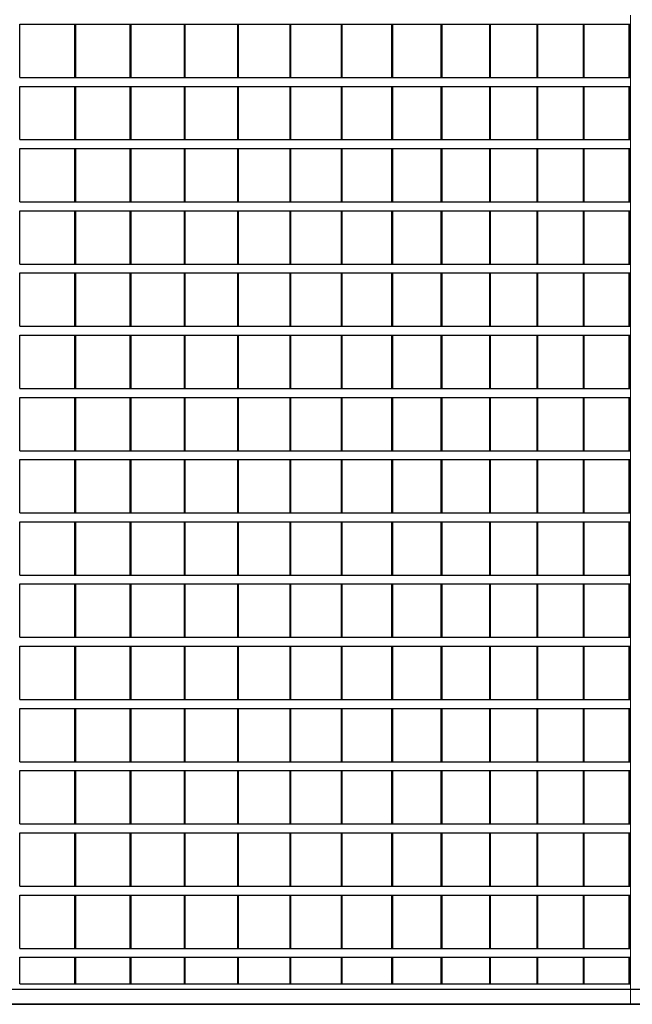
# Model space of a CAD drawing. Header units: millimetres. Extents: x 614675 to 1010864, y -150593 to -87691.
# Tile 9 of 194: x 682445 to 685892, y -137926 to -132386. Entities that reach past the tile are written whole.
import ezdxf

# ---------------------------------------------------------------- set-up
doc = ezdxf.new("R2010")
doc.units = ezdxf.units.MM
doc.header["$LTSCALE"] = 0.05
doc.layers.get('0').update_dxf_attribs({"lineweight": 0})
doc.layers.add('A-20--F3-WALLS', color=250, linetype='Continuous')
doc.layers.add('A-Elev', color=111, linetype='Continuous', lineweight=25)
doc.layers.add('A-Sect-Thin', color=31, linetype='Continuous', lineweight=25)

# ---------------------------------------------------------------- blocks, each defined once
blk = doc.blocks.new('*U343')
at = {"layer": 'A-Sect-Thin', "color": 252, "linetype": 'Continuous', "lineweight": 25}
for points in [[(4407.6, 4048), (4407.6, 4348)], [(4407.6, 4348), (4718.5, 4348)], [(4718.5, 4048), (4718.5, 4348)], [(4718.5, 4348), (4723.6, 4348)], [(4723.6, 4048), (4723.6, 4348)], [(4723.6, 4348), (5029.2, 4348)], [(5029.2, 4048), (5029.2, 4348)], [(5029.2, 4348), (5034.2, 4348)], [(5034.2, 4048), (5034.2, 4348)], [(5034.2, 4348), (5334.5, 4348)], [(5334.5, 4048), (5334.5, 4348)], [(5334.5, 4348), (5339.5, 4348)], [(5339.5, 4048), (5339.5, 4348)], [(5339.5, 4348), (5634.5, 4348)], [(5634.5, 4048), (5634.5, 4348)], [(5634.5, 4348), (5639.3, 4348)], [(5639.3, 4048), (5639.3, 4348)], [(5639.3, 4348), (5929, 4348)], [(5929, 4048), (5929, 4348)], [(5929, 4348), (5933.7, 4348)], [(5933.7, 4048), (5933.7, 4348)], [(5933.7, 4348), (6218, 4348)], [(6218, 4048), (6218, 4348)], [(6218, 4348), (6222.7, 4348)], [(6222.7, 4048), (6222.7, 4348)], [(6222.7, 4348), (6501.6, 4348)], [(6501.6, 4048), (6501.6, 4348)], [(6501.6, 4348), (6506.2, 4348)], [(6506.2, 4048), (6506.2, 4348)], [(6506.2, 4348), (6779.6, 4348)], [(6779.6, 4048), (6779.6, 4348)], [(6779.6, 4348), (6784.1, 4348)], [(6784.1, 4048), (6784.1, 4348)], [(6784.1, 4348), (7052, 4348)], [(7052, 4048), (7052, 4348)], [(7052, 4348), (7056.5, 4348)], [(7056.5, 4048), (7056.5, 4348)], [(7056.5, 4348), (7318.9, 4348)], [(7318.9, 4048), (7318.9, 4348)], [(7318.9, 4348), (7323.3, 4348)], [(7323.3, 4048), (7323.3, 4348)], [(7323.3, 4348), (7580.2, 4348)], [(7580.2, 4048), (7580.2, 4348)], [(7580.2, 4348), (7584.4, 4348)], [(7584.4, 4048), (7584.4, 4348)], [(7584.4, 4348), (7835.9, 4348)], [(7835.9, 4048), (7835.9, 4348)], [(7835.9, 4348), (7844.9, 4348)], [(7844.9, 4048), (7844.9, 4348)], [(4407.6, 4048), (4718.5, 4048)], [(4718.5, 4048), (4723.6, 4048)], [(4723.6, 4048), (5029.2, 4048)], [(5029.2, 4048), (5034.2, 4048)], [(5034.2, 4048), (5334.5, 4048)], [(5334.5, 4048), (5339.5, 4048)], [(5339.5, 4048), (5634.5, 4048)], [(5634.5, 4048), (5639.3, 4048)], [(5639.3, 4048), (5929, 4048)], [(5929, 4048), (5933.7, 4048)], [(5933.7, 4048), (6218, 4048)], [(6218, 4048), (6222.7, 4048)], [(6222.7, 4048), (6501.6, 4048)], [(6501.6, 4048), (6506.2, 4048)], [(6506.2, 4048), (6779.6, 4048)], [(6779.6, 4048), (6784.1, 4048)], [(6784.1, 4048), (7052, 4048)], [(7052, 4048), (7056.5, 4048)], [(7056.5, 4048), (7318.9, 4048)], [(7318.9, 4048), (7323.3, 4048)], [(7323.3, 4048), (7580.2, 4048)], [(7580.2, 4048), (7584.4, 4048)], [(7584.4, 4048), (7835.9, 4048)], [(7835.9, 4048), (7844.9, 4048)], [(4407.6, 3698), (4407.6, 3998)], [(4407.6, 3998), (4718.5, 3998)], [(4718.5, 3698), (4718.5, 3998)], [(4718.5, 3998), (4723.6, 3998)], [(4723.6, 3698), (4723.6, 3998)], [(4723.6, 3998), (5029.2, 3998)], [(5029.2, 3698), (5029.2, 3998)], [(5029.2, 3998), (5034.2, 3998)], [(5034.2, 3698), (5034.2, 3998)], [(5034.2, 3998), (5334.5, 3998)], [(5334.5, 3698), (5334.5, 3998)], [(5334.5, 3998), (5339.5, 3998)], [(5339.5, 3698), (5339.5, 3998)], [(5339.5, 3998), (5634.5, 3998)], [(5634.5, 3698), (5634.5, 3998)], [(5634.5, 3998), (5639.3, 3998)], [(5639.3, 3698), (5639.3, 3998)], [(5639.3, 3998), (5929, 3998)], [(5929, 3698), (5929, 3998)], [(5929, 3998), (5933.7, 3998)], [(5933.7, 3698), (5933.7, 3998)], [(5933.7, 3998), (6218, 3998)], [(6218, 3698), (6218, 3998)], [(6218, 3998), (6222.7, 3998)], [(6222.7, 3698), (6222.7, 3998)], [(6222.7, 3998), (6501.6, 3998)], [(6501.6, 3698), (6501.6, 3998)], [(6501.6, 3998), (6506.2, 3998)], [(6506.2, 3698), (6506.2, 3998)], [(6506.2, 3998), (6779.6, 3998)], [(6779.6, 3698), (6779.6, 3998)], [(6779.6, 3998), (6784.1, 3998)], [(6784.1, 3698), (6784.1, 3998)], [(6784.1, 3998), (7052, 3998)], [(7052, 3698), (7052, 3998)], [(7052, 3998), (7056.5, 3998)], [(7056.5, 3698), (7056.5, 3998)], [(7056.5, 3998), (7318.9, 3998)], [(7318.9, 3698), (7318.9, 3998)], [(7318.9, 3998), (7323.3, 3998)], [(7323.3, 3698), (7323.3, 3998)], [(7323.3, 3998), (7580.2, 3998)], [(7580.2, 3698), (7580.2, 3998)], [(7580.2, 3998), (7584.4, 3998)], [(7584.4, 3698), (7584.4, 3998)], [(7584.4, 3998), (7835.9, 3998)], [(7835.9, 3698), (7835.9, 3998)], [(7835.9, 3998), (7844.9, 3998)], [(7844.9, 3698), (7844.9, 3998)], [(4407.6, 3698), (4718.5, 3698)], [(4718.5, 3698), (4723.6, 3698)], [(4723.6, 3698), (5029.2, 3698)], [(5029.2, 3698), (5034.2, 3698)], [(5034.2, 3698), (5334.5, 3698)], [(5334.5, 3698), (5339.5, 3698)], [(5339.5, 3698), (5634.5, 3698)], [(5634.5, 3698), (5639.3, 3698)], [(5639.3, 3698), (5929, 3698)], [(5929, 3698), (5933.7, 3698)], [(5933.7, 3698), (6218, 3698)], [(6218, 3698), (6222.7, 3698)], [(6222.7, 3698), (6501.6, 3698)], [(6501.6, 3698), (6506.2, 3698)], [(6506.2, 3698), (6779.6, 3698)], [(6779.6, 3698), (6784.1, 3698)], [(6784.1, 3698), (7052, 3698)], [(7052, 3698), (7056.5, 3698)], [(7056.5, 3698), (7318.9, 3698)], [(7318.9, 3698), (7323.3, 3698)], [(7323.3, 3698), (7580.2, 3698)], [(7580.2, 3698), (7584.4, 3698)], [(7584.4, 3698), (7835.9, 3698)], [(7835.9, 3698), (7844.9, 3698)], [(4407.6, 3348), (4407.6, 3648)], [(4407.6, 3648), (4718.5, 3648)], [(4718.5, 3348), (4718.5, 3648)], [(4718.5, 3648), (4723.6, 3648)], [(4723.6, 3348), (4723.6, 3648)], [(4723.6, 3648), (5029.2, 3648)], [(5029.2, 3348), (5029.2, 3648)], [(5029.2, 3648), (5034.2, 3648)], [(5034.2, 3348), (5034.2, 3648)], [(5034.2, 3648), (5334.5, 3648)], [(5334.5, 3348), (5334.5, 3648)], [(5334.5, 3648), (5339.5, 3648)], [(5339.5, 3348), (5339.5, 3648)], [(5339.5, 3648), (5634.5, 3648)], [(5634.5, 3348), (5634.5, 3648)], [(5634.5, 3648), (5639.3, 3648)], [(5639.3, 3348), (5639.3, 3648)], [(5639.3, 3648), (5929, 3648)], [(5929, 3348), (5929, 3648)], [(5929, 3648), (5933.7, 3648)], [(5933.7, 3348), (5933.7, 3648)], [(5933.7, 3648), (6218, 3648)], [(6218, 3348), (6218, 3648)], [(6218, 3648), (6222.7, 3648)], [(6222.7, 3348), (6222.7, 3648)], [(6222.7, 3648), (6501.6, 3648)], [(6501.6, 3348), (6501.6, 3648)], [(6501.6, 3648), (6506.2, 3648)], [(6506.2, 3348), (6506.2, 3648)], [(6506.2, 3648), (6779.6, 3648)], [(6779.6, 3348), (6779.6, 3648)], [(6779.6, 3648), (6784.1, 3648)], [(6784.1, 3348), (6784.1, 3648)], [(6784.1, 3648), (7052, 3648)], [(7052, 3348), (7052, 3648)], [(7052, 3648), (7056.5, 3648)], [(7056.5, 3348), (7056.5, 3648)], [(7056.5, 3648), (7318.9, 3648)], [(7318.9, 3348), (7318.9, 3648)], [(7318.9, 3648), (7323.3, 3648)], [(7323.3, 3348), (7323.3, 3648)], [(7323.3, 3648), (7580.2, 3648)], [(7580.2, 3348), (7580.2, 3648)], [(7580.2, 3648), (7584.4, 3648)], [(7584.4, 3348), (7584.4, 3648)], [(7584.4, 3648), (7835.9, 3648)], [(7835.9, 3348), (7835.9, 3648)], [(7835.9, 3648), (7844.9, 3648)], [(7844.9, 3348), (7844.9, 3648)], [(4407.6, 3348), (4718.5, 3348)], [(4718.5, 3348), (4723.6, 3348)], [(4723.6, 3348), (5029.2, 3348)], [(5029.2, 3348), (5034.2, 3348)], [(5034.2, 3348), (5334.5, 3348)], [(5334.5, 3348), (5339.5, 3348)], [(5339.5, 3348), (5634.5, 3348)], [(5634.5, 3348), (5639.3, 3348)], [(5639.3, 3348), (5929, 3348)], [(5929, 3348), (5933.7, 3348)], [(5933.7, 3348), (6218, 3348)], [(6218, 3348), (6222.7, 3348)], [(6222.7, 3348), (6501.6, 3348)], [(6501.6, 3348), (6506.2, 3348)], [(6506.2, 3348), (6779.6, 3348)], [(6779.6, 3348), (6784.1, 3348)], [(6784.1, 3348), (7052, 3348)], [(7052, 3348), (7056.5, 3348)], [(7056.5, 3348), (7318.9, 3348)], [(7318.9, 3348), (7323.3, 3348)], [(7323.3, 3348), (7580.2, 3348)], [(7580.2, 3348), (7584.4, 3348)], [(7584.4, 3348), (7835.9, 3348)], [(7835.9, 3348), (7844.9, 3348)], [(4407.6, 2998), (4407.6, 3298)], [(4407.6, 3298), (4718.5, 3298)], [(4718.5, 2998), (4718.5, 3298)], [(4718.5, 3298), (4723.6, 3298)], [(4723.6, 2998), (4723.6, 3298)], [(4723.6, 3298), (5029.2, 3298)], [(5029.2, 2998), (5029.2, 3298)], [(5029.2, 3298), (5034.2, 3298)], [(5034.2, 2998), (5034.2, 3298)], [(5034.2, 3298), (5334.5, 3298)], [(5334.5, 2998), (5334.5, 3298)], [(5334.5, 3298), (5339.5, 3298)], [(5339.5, 2998), (5339.5, 3298)], [(5339.5, 3298), (5634.5, 3298)], [(5634.5, 2998), (5634.5, 3298)], [(5634.5, 3298), (5639.3, 3298)], [(5639.3, 2998), (5639.3, 3298)], [(5639.3, 3298), (5929, 3298)], [(5929, 2998), (5929, 3298)], [(5929, 3298), (5933.7, 3298)], [(5933.7, 2998), (5933.7, 3298)], [(5933.7, 3298), (6218, 3298)], [(6218, 2998), (6218, 3298)], [(6218, 3298), (6222.7, 3298)], [(6222.7, 2998), (6222.7, 3298)], [(6222.7, 3298), (6501.6, 3298)], [(6501.6, 2998), (6501.6, 3298)], [(6501.6, 3298), (6506.2, 3298)], [(6506.2, 2998), (6506.2, 3298)], [(6506.2, 3298), (6779.6, 3298)], [(6779.6, 2998), (6779.6, 3298)], [(6779.6, 3298), (6784.1, 3298)], [(6784.1, 2998), (6784.1, 3298)], [(6784.1, 3298), (7052, 3298)], [(7052, 2998), (7052, 3298)], [(7052, 3298), (7056.5, 3298)], [(7056.5, 2998), (7056.5, 3298)], [(7056.5, 3298), (7318.9, 3298)], [(7318.9, 2998), (7318.9, 3298)], [(7318.9, 3298), (7323.3, 3298)], [(7323.3, 2998), (7323.3, 3298)], [(7323.3, 3298), (7580.2, 3298)], [(7580.2, 2998), (7580.2, 3298)], [(7580.2, 3298), (7584.4, 3298)], [(7584.4, 2998), (7584.4, 3298)], [(7584.4, 3298), (7835.9, 3298)], [(7835.9, 2998), (7835.9, 3298)], [(7835.9, 3298), (7844.9, 3298)], [(7844.9, 2998), (7844.9, 3298)], [(4407.6, 2998), (4718.5, 2998)], [(4718.5, 2998), (4723.6, 2998)], [(4723.6, 2998), (5029.2, 2998)], [(5029.2, 2998), (5034.2, 2998)], [(5034.2, 2998), (5334.5, 2998)], [(5334.5, 2998), (5339.5, 2998)], [(5339.5, 2998), (5634.5, 2998)], [(5634.5, 2998), (5639.3, 2998)], [(5639.3, 2998), (5929, 2998)], [(5929, 2998), (5933.7, 2998)], [(5933.7, 2998), (6218, 2998)], [(6218, 2998), (6222.7, 2998)], [(6222.7, 2998), (6501.6, 2998)], [(6501.6, 2998), (6506.2, 2998)], [(6506.2, 2998), (6779.6, 2998)], [(6779.6, 2998), (6784.1, 2998)], [(6784.1, 2998), (7052, 2998)], [(7052, 2998), (7056.5, 2998)], [(7056.5, 2998), (7318.9, 2998)], [(7318.9, 2998), (7323.3, 2998)], [(7323.3, 2998), (7580.2, 2998)], [(7580.2, 2998), (7584.4, 2998)], [(7584.4, 2998), (7835.9, 2998)], [(7835.9, 2998), (7844.9, 2998)], [(4407.6, 2648), (4407.6, 2948)], [(4407.6, 2948), (4718.5, 2948)], [(4718.5, 2648), (4718.5, 2948)], [(4718.5, 2948), (4723.6, 2948)], [(4723.6, 2648), (4723.6, 2948)], [(4723.6, 2948), (5029.2, 2948)], [(5029.2, 2648), (5029.2, 2948)], [(5029.2, 2948), (5034.2, 2948)], [(5034.2, 2648), (5034.2, 2948)], [(5034.2, 2948), (5334.5, 2948)], [(5334.5, 2648), (5334.5, 2948)], [(5334.5, 2948), (5339.5, 2948)], [(5339.5, 2648), (5339.5, 2948)], [(5339.5, 2948), (5634.5, 2948)], [(5634.5, 2648), (5634.5, 2948)], [(5634.5, 2948), (5639.3, 2948)], [(5639.3, 2648), (5639.3, 2948)], [(5639.3, 2948), (5929, 2948)], [(5929, 2648), (5929, 2948)], [(5929, 2948), (5933.7, 2948)], [(5933.7, 2648), (5933.7, 2948)], [(5933.7, 2948), (6218, 2948)], [(6218, 2648), (6218, 2948)], [(6218, 2948), (6222.7, 2948)], [(6222.7, 2648), (6222.7, 2948)], [(6222.7, 2948), (6501.6, 2948)], [(6501.6, 2648), (6501.6, 2948)], [(6501.6, 2948), (6506.2, 2948)], [(6506.2, 2648), (6506.2, 2948)], [(6506.2, 2948), (6779.6, 2948)], [(6779.6, 2648), (6779.6, 2948)], [(6779.6, 2948), (6784.1, 2948)], [(6784.1, 2648), (6784.1, 2948)], [(6784.1, 2948), (7052, 2948)], [(7052, 2648), (7052, 2948)], [(7052, 2948), (7056.5, 2948)], [(7056.5, 2648), (7056.5, 2948)], [(7056.5, 2948), (7318.9, 2948)], [(7318.9, 2648), (7318.9, 2948)], [(7318.9, 2948), (7323.3, 2948)], [(7323.3, 2648), (7323.3, 2948)], [(7323.3, 2948), (7580.2, 2948)], [(7580.2, 2648), (7580.2, 2948)], [(7580.2, 2948), (7584.4, 2948)], [(7584.4, 2648), (7584.4, 2948)], [(7584.4, 2948), (7835.9, 2948)], [(7835.9, 2648), (7835.9, 2948)], [(7835.9, 2948), (7844.9, 2948)], [(7844.9, 2648), (7844.9, 2948)], [(4407.6, 2648), (4718.5, 2648)], [(4718.5, 2648), (4723.6, 2648)], [(4723.6, 2648), (5029.2, 2648)], [(5029.2, 2648), (5034.2, 2648)], [(5034.2, 2648), (5334.5, 2648)], [(5334.5, 2648), (5339.5, 2648)], [(5339.5, 2648), (5634.5, 2648)], [(5634.5, 2648), (5639.3, 2648)], [(5639.3, 2648), (5929, 2648)], [(5929, 2648), (5933.7, 2648)], [(5933.7, 2648), (6218, 2648)], [(6218, 2648), (6222.7, 2648)], [(6222.7, 2648), (6501.6, 2648)], [(6501.6, 2648), (6506.2, 2648)], [(6506.2, 2648), (6779.6, 2648)], [(6779.6, 2648), (6784.1, 2648)], [(6784.1, 2648), (7052, 2648)], [(7052, 2648), (7056.5, 2648)], [(7056.5, 2648), (7318.9, 2648)], [(7318.9, 2648), (7323.3, 2648)], [(7323.3, 2648), (7580.2, 2648)], [(7580.2, 2648), (7584.4, 2648)], [(7584.4, 2648), (7835.9, 2648)], [(7835.9, 2648), (7844.9, 2648)], [(4407.6, 2298), (4407.6, 2598)], [(4407.6, 2598), (4718.5, 2598)], [(4718.5, 2298), (4718.5, 2598)], [(4718.5, 2598), (4723.6, 2598)], [(4723.6, 2298), (4723.6, 2598)], [(4723.6, 2598), (5029.2, 2598)], [(5029.2, 2298), (5029.2, 2598)], [(5029.2, 2598), (5034.2, 2598)], [(5034.2, 2298), (5034.2, 2598)], [(5034.2, 2598), (5334.5, 2598)], [(5334.5, 2298), (5334.5, 2598)], [(5334.5, 2598), (5339.5, 2598)], [(5339.5, 2298), (5339.5, 2598)], [(5339.5, 2598), (5634.5, 2598)], [(5634.5, 2298), (5634.5, 2598)], [(5634.5, 2598), (5639.3, 2598)], [(5639.3, 2298), (5639.3, 2598)], [(5639.3, 2598), (5929, 2598)], [(5929, 2298), (5929, 2598)], [(5929, 2598), (5933.7, 2598)], [(5933.7, 2298), (5933.7, 2598)], [(5933.7, 2598), (6218, 2598)], [(6218, 2298), (6218, 2598)], [(6218, 2598), (6222.7, 2598)], [(6222.7, 2298), (6222.7, 2598)], [(6222.7, 2598), (6501.6, 2598)], [(6501.6, 2298), (6501.6, 2598)], [(6501.6, 2598), (6506.2, 2598)], [(6506.2, 2298), (6506.2, 2598)], [(6506.2, 2598), (6779.6, 2598)], [(6779.6, 2298), (6779.6, 2598)], [(6779.6, 2598), (6784.1, 2598)], [(6784.1, 2298), (6784.1, 2598)], [(6784.1, 2598), (7052, 2598)], [(7052, 2298), (7052, 2598)], [(7052, 2598), (7056.5, 2598)], [(7056.5, 2298), (7056.5, 2598)], [(7056.5, 2598), (7318.9, 2598)], [(7318.9, 2298), (7318.9, 2598)], [(7318.9, 2598), (7323.3, 2598)], [(7323.3, 2298), (7323.3, 2598)], [(7323.3, 2598), (7580.2, 2598)], [(7580.2, 2298), (7580.2, 2598)], [(7580.2, 2598), (7584.4, 2598)], [(7584.4, 2298), (7584.4, 2598)], [(7584.4, 2598), (7835.9, 2598)], [(7835.9, 2298), (7835.9, 2598)], [(7835.9, 2598), (7844.9, 2598)], [(7844.9, 2298), (7844.9, 2598)], [(4407.6, 2298), (4718.5, 2298)], [(4718.5, 2298), (4723.6, 2298)], [(4723.6, 2298), (5029.2, 2298)], [(5029.2, 2298), (5034.2, 2298)], [(5034.2, 2298), (5334.5, 2298)], [(5334.5, 2298), (5339.5, 2298)], [(5339.5, 2298), (5634.5, 2298)], [(5634.5, 2298), (5639.3, 2298)], [(5639.3, 2298), (5929, 2298)], [(5929, 2298), (5933.7, 2298)], [(5933.7, 2298), (6218, 2298)], [(6218, 2298), (6222.7, 2298)], [(6222.7, 2298), (6501.6, 2298)], [(6501.6, 2298), (6506.2, 2298)], [(6506.2, 2298), (6779.6, 2298)], [(6779.6, 2298), (6784.1, 2298)], [(6784.1, 2298), (7052, 2298)], [(7052, 2298), (7056.5, 2298)], [(7056.5, 2298), (7318.9, 2298)], [(7318.9, 2298), (7323.3, 2298)], [(7323.3, 2298), (7580.2, 2298)], [(7580.2, 2298), (7584.4, 2298)], [(7584.4, 2298), (7835.9, 2298)], [(7835.9, 2298), (7844.9, 2298)], [(4407.6, 1948), (4407.6, 2248)], [(4407.6, 2248), (4718.5, 2248)], [(4718.5, 1948), (4718.5, 2248)], [(4718.5, 2248), (4723.6, 2248)], [(4723.6, 1948), (4723.6, 2248)], [(4723.6, 2248), (5029.2, 2248)], [(5029.2, 1948), (5029.2, 2248)], [(5029.2, 2248), (5034.2, 2248)], [(5034.2, 1948), (5034.2, 2248)], [(5034.2, 2248), (5334.5, 2248)], [(5334.5, 1948), (5334.5, 2248)], [(5334.5, 2248), (5339.5, 2248)], [(5339.5, 1948), (5339.5, 2248)], [(5339.5, 2248), (5634.5, 2248)], [(5634.5, 1948), (5634.5, 2248)], [(5634.5, 2248), (5639.3, 2248)], [(5639.3, 1948), (5639.3, 2248)], [(5639.3, 2248), (5929, 2248)], [(5929, 1948), (5929, 2248)], [(5929, 2248), (5933.7, 2248)], [(5933.7, 1948), (5933.7, 2248)], [(5933.7, 2248), (6218, 2248)], [(6218, 1948), (6218, 2248)], [(6218, 2248), (6222.7, 2248)], [(6222.7, 1948), (6222.7, 2248)], [(6222.7, 2248), (6501.6, 2248)], [(6501.6, 1948), (6501.6, 2248)], [(6501.6, 2248), (6506.2, 2248)], [(6506.2, 1948), (6506.2, 2248)], [(6506.2, 2248), (6779.6, 2248)], [(6779.6, 1948), (6779.6, 2248)], [(6779.6, 2248), (6784.1, 2248)], [(6784.1, 1948), (6784.1, 2248)], [(6784.1, 2248), (7052, 2248)], [(7052, 1948), (7052, 2248)], [(7052, 2248), (7056.5, 2248)], [(7056.5, 1948), (7056.5, 2248)], [(7056.5, 2248), (7318.9, 2248)], [(7318.9, 1948), (7318.9, 2248)], [(7318.9, 2248), (7323.3, 2248)], [(7323.3, 1948), (7323.3, 2248)], [(7323.3, 2248), (7580.2, 2248)], [(7580.2, 1948), (7580.2, 2248)], [(7580.2, 2248), (7584.4, 2248)], [(7584.4, 1948), (7584.4, 2248)], [(7584.4, 2248), (7835.9, 2248)], [(7835.9, 1948), (7835.9, 2248)], [(7835.9, 2248), (7844.9, 2248)], [(7844.9, 1948), (7844.9, 2248)], [(4407.6, 1948), (4718.5, 1948)], [(4718.5, 1948), (4723.6, 1948)], [(4723.6, 1948), (5029.2, 1948)], [(5029.2, 1948), (5034.2, 1948)], [(5034.2, 1948), (5334.5, 1948)], [(5334.5, 1948), (5339.5, 1948)], [(5339.5, 1948), (5634.5, 1948)], [(5634.5, 1948), (5639.3, 1948)], [(5639.3, 1948), (5929, 1948)], [(5929, 1948), (5933.7, 1948)], [(5933.7, 1948), (6218, 1948)], [(6218, 1948), (6222.7, 1948)], [(6222.7, 1948), (6501.6, 1948)], [(6501.6, 1948), (6506.2, 1948)], [(6506.2, 1948), (6779.6, 1948)], [(6779.6, 1948), (6784.1, 1948)], [(6784.1, 1948), (7052, 1948)], [(7052, 1948), (7056.5, 1948)], [(7056.5, 1948), (7318.9, 1948)], [(7318.9, 1948), (7323.3, 1948)], [(7323.3, 1948), (7580.2, 1948)], [(7580.2, 1948), (7584.4, 1948)], [(7584.4, 1948), (7835.9, 1948)], [(7835.9, 1948), (7844.9, 1948)], [(4407.6, 1598), (4407.6, 1898)], [(4407.6, 1898), (4718.5, 1898)], [(4718.5, 1598), (4718.5, 1898)], [(4718.5, 1898), (4723.6, 1898)], [(4723.6, 1598), (4723.6, 1898)], [(4723.6, 1898), (5029.2, 1898)], [(5029.2, 1598), (5029.2, 1898)], [(5029.2, 1898), (5034.2, 1898)], [(5034.2, 1598), (5034.2, 1898)], [(5034.2, 1898), (5334.5, 1898)], [(5334.5, 1598), (5334.5, 1898)], [(5334.5, 1898), (5339.5, 1898)], [(5339.5, 1598), (5339.5, 1898)], [(5339.5, 1898), (5634.5, 1898)], [(5634.5, 1598), (5634.5, 1898)], [(5634.5, 1898), (5639.3, 1898)], [(5639.3, 1598), (5639.3, 1898)], [(5639.3, 1898), (5929, 1898)], [(5929, 1598), (5929, 1898)], [(5929, 1898), (5933.7, 1898)], [(5933.7, 1598), (5933.7, 1898)], [(5933.7, 1898), (6218, 1898)], [(6218, 1598), (6218, 1898)], [(6218, 1898), (6222.7, 1898)], [(6222.7, 1598), (6222.7, 1898)], [(6222.7, 1898), (6501.6, 1898)], [(6501.6, 1598), (6501.6, 1898)], [(6501.6, 1898), (6506.2, 1898)], [(6506.2, 1598), (6506.2, 1898)], [(6506.2, 1898), (6779.6, 1898)], [(6779.6, 1598), (6779.6, 1898)], [(6779.6, 1898), (6784.1, 1898)], [(6784.1, 1598), (6784.1, 1898)], [(6784.1, 1898), (7052, 1898)], [(7052, 1598), (7052, 1898)], [(7052, 1898), (7056.5, 1898)], [(7056.5, 1598), (7056.5, 1898)], [(7056.5, 1898), (7318.9, 1898)], [(7318.9, 1598), (7318.9, 1898)], [(7318.9, 1898), (7323.3, 1898)], [(7323.3, 1598), (7323.3, 1898)], [(7323.3, 1898), (7580.2, 1898)], [(7580.2, 1598), (7580.2, 1898)], [(7580.2, 1898), (7584.4, 1898)], [(7584.4, 1598), (7584.4, 1898)], [(7584.4, 1898), (7835.9, 1898)], [(7835.9, 1598), (7835.9, 1898)], [(7835.9, 1898), (7844.9, 1898)], [(7844.9, 1598), (7844.9, 1898)], [(4407.6, 1598), (4718.5, 1598)], [(4718.5, 1598), (4723.6, 1598)], [(4723.6, 1598), (5029.2, 1598)], [(5029.2, 1598), (5034.2, 1598)], [(5034.2, 1598), (5334.5, 1598)], [(5334.5, 1598), (5339.5, 1598)], [(5339.5, 1598), (5634.5, 1598)], [(5634.5, 1598), (5639.3, 1598)], [(5639.3, 1598), (5929, 1598)], [(5929, 1598), (5933.7, 1598)], [(5933.7, 1598), (6218, 1598)], [(6218, 1598), (6222.7, 1598)], [(6222.7, 1598), (6501.6, 1598)], [(6501.6, 1598), (6506.2, 1598)], [(6506.2, 1598), (6779.6, 1598)], [(6779.6, 1598), (6784.1, 1598)], [(6784.1, 1598), (7052, 1598)], [(7052, 1598), (7056.5, 1598)], [(7056.5, 1598), (7318.9, 1598)], [(7318.9, 1598), (7323.3, 1598)], [(7323.3, 1598), (7580.2, 1598)], [(7580.2, 1598), (7584.4, 1598)], [(7584.4, 1598), (7835.9, 1598)], [(7835.9, 1598), (7844.9, 1598)], [(4407.6, 1248), (4407.6, 1548)], [(4407.6, 1548), (4718.5, 1548)], [(4718.5, 1248), (4718.5, 1548)], [(4718.5, 1548), (4723.6, 1548)], [(4723.6, 1248), (4723.6, 1548)], [(4723.6, 1548), (5029.2, 1548)], [(5029.2, 1248), (5029.2, 1548)], [(5029.2, 1548), (5034.2, 1548)], [(5034.2, 1248), (5034.2, 1548)], [(5034.2, 1548), (5334.5, 1548)], [(5334.5, 1248), (5334.5, 1548)], [(5334.5, 1548), (5339.5, 1548)], [(5339.5, 1248), (5339.5, 1548)], [(5339.5, 1548), (5634.5, 1548)], [(5634.5, 1248), (5634.5, 1548)], [(5634.5, 1548), (5639.3, 1548)], [(5639.3, 1248), (5639.3, 1548)], [(5639.3, 1548), (5929, 1548)], [(5929, 1248), (5929, 1548)], [(5929, 1548), (5933.7, 1548)], [(5933.7, 1248), (5933.7, 1548)], [(5933.7, 1548), (6218, 1548)], [(6218, 1248), (6218, 1548)], [(6218, 1548), (6222.7, 1548)], [(6222.7, 1248), (6222.7, 1548)], [(6222.7, 1548), (6501.6, 1548)], [(6501.6, 1248), (6501.6, 1548)], [(6501.6, 1548), (6506.2, 1548)], [(6506.2, 1248), (6506.2, 1548)], [(6506.2, 1548), (6779.6, 1548)], [(6779.6, 1248), (6779.6, 1548)], [(6779.6, 1548), (6784.1, 1548)], [(6784.1, 1248), (6784.1, 1548)], [(6784.1, 1548), (7052, 1548)], [(7052, 1248), (7052, 1548)], [(7052, 1548), (7056.5, 1548)], [(7056.5, 1248), (7056.5, 1548)], [(7056.5, 1548), (7318.9, 1548)], [(7318.9, 1248), (7318.9, 1548)], [(7318.9, 1548), (7323.3, 1548)], [(7323.3, 1248), (7323.3, 1548)], [(7323.3, 1548), (7580.2, 1548)], [(7580.2, 1248), (7580.2, 1548)], [(7580.2, 1548), (7584.4, 1548)], [(7584.4, 1248), (7584.4, 1548)], [(7584.4, 1548), (7835.9, 1548)], [(7835.9, 1248), (7835.9, 1548)], [(7835.9, 1548), (7844.9, 1548)], [(7844.9, 1248), (7844.9, 1548)], [(4407.6, 1248), (4718.5, 1248)], [(4718.5, 1248), (4723.6, 1248)], [(4723.6, 1248), (5029.2, 1248)], [(5029.2, 1248), (5034.2, 1248)], [(5034.2, 1248), (5334.5, 1248)], [(5334.5, 1248), (5339.5, 1248)], [(5339.5, 1248), (5634.5, 1248)], [(5634.5, 1248), (5639.3, 1248)], [(5639.3, 1248), (5929, 1248)], [(5929, 1248), (5933.7, 1248)], [(5933.7, 1248), (6218, 1248)], [(6218, 1248), (6222.7, 1248)], [(6222.7, 1248), (6501.6, 1248)], [(6501.6, 1248), (6506.2, 1248)], [(6506.2, 1248), (6779.6, 1248)], [(6779.6, 1248), (6784.1, 1248)], [(6784.1, 1248), (7052, 1248)], [(7052, 1248), (7056.5, 1248)], [(7056.5, 1248), (7318.9, 1248)], [(7318.9, 1248), (7323.3, 1248)], [(7323.3, 1248), (7580.2, 1248)], [(7580.2, 1248), (7584.4, 1248)], [(7584.4, 1248), (7835.9, 1248)], [(7835.9, 1248), (7844.9, 1248)], [(4407.6, 898), (4407.6, 1198)], [(4407.6, 1198), (4718.5, 1198)], [(4718.5, 898), (4718.5, 1198)], [(4718.5, 1198), (4723.6, 1198)], [(4723.6, 898), (4723.6, 1198)], [(4723.6, 1198), (5029.2, 1198)], [(5029.2, 898), (5029.2, 1198)], [(5029.2, 1198), (5034.2, 1198)], [(5034.2, 898), (5034.2, 1198)], [(5034.2, 1198), (5334.5, 1198)], [(5334.5, 898), (5334.5, 1198)], [(5334.5, 1198), (5339.5, 1198)], [(5339.5, 898), (5339.5, 1198)], [(5339.5, 1198), (5634.5, 1198)], [(5634.5, 898), (5634.5, 1198)], [(5634.5, 1198), (5639.3, 1198)], [(5639.3, 898), (5639.3, 1198)], [(5639.3, 1198), (5929, 1198)], [(5929, 898), (5929, 1198)], [(5929, 1198), (5933.7, 1198)], [(5933.7, 898), (5933.7, 1198)], [(5933.7, 1198), (6218, 1198)], [(6218, 898), (6218, 1198)], [(6218, 1198), (6222.7, 1198)], [(6222.7, 898), (6222.7, 1198)], [(6222.7, 1198), (6501.6, 1198)], [(6501.6, 898), (6501.6, 1198)], [(6501.6, 1198), (6506.2, 1198)], [(6506.2, 898), (6506.2, 1198)], [(6506.2, 1198), (6779.6, 1198)], [(6779.6, 898), (6779.6, 1198)], [(6779.6, 1198), (6784.1, 1198)], [(6784.1, 898), (6784.1, 1198)], [(6784.1, 1198), (7052, 1198)], [(7052, 898), (7052, 1198)], [(7052, 1198), (7056.5, 1198)], [(7056.5, 898), (7056.5, 1198)], [(7056.5, 1198), (7318.9, 1198)], [(7318.9, 898), (7318.9, 1198)], [(7318.9, 1198), (7323.3, 1198)], [(7323.3, 898), (7323.3, 1198)], [(7323.3, 1198), (7580.2, 1198)], [(7580.2, 898), (7580.2, 1198)], [(7580.2, 1198), (7584.4, 1198)], [(7584.4, 898), (7584.4, 1198)], [(7584.4, 1198), (7835.9, 1198)], [(7835.9, 898), (7835.9, 1198)], [(7835.9, 1198), (7844.9, 1198)], [(7844.9, 898), (7844.9, 1198)], [(4407.6, 898), (4718.5, 898)], [(4718.5, 898), (4723.6, 898)], [(4723.6, 898), (5029.2, 898)], [(5029.2, 898), (5034.2, 898)], [(5034.2, 898), (5334.5, 898)], [(5334.5, 898), (5339.5, 898)], [(5339.5, 898), (5634.5, 898)], [(5634.5, 898), (5639.3, 898)], [(5639.3, 898), (5929, 898)], [(5929, 898), (5933.7, 898)], [(5933.7, 898), (6218, 898)], [(6218, 898), (6222.7, 898)], [(6222.7, 898), (6501.6, 898)], [(6501.6, 898), (6506.2, 898)], [(6506.2, 898), (6779.6, 898)], [(6779.6, 898), (6784.1, 898)], [(6784.1, 898), (7052, 898)], [(7052, 898), (7056.5, 898)], [(7056.5, 898), (7318.9, 898)], [(7318.9, 898), (7323.3, 898)], [(7323.3, 898), (7580.2, 898)], [(7580.2, 898), (7584.4, 898)], [(7584.4, 898), (7835.9, 898)], [(7835.9, 898), (7844.9, 898)], [(4407.6, 548), (4407.6, 848)], [(4407.6, 848), (4718.5, 848)], [(4718.5, 548), (4718.5, 848)], [(4718.5, 848), (4723.6, 848)], [(4723.6, 548), (4723.6, 848)], [(4723.6, 848), (5029.2, 848)], [(5029.2, 548), (5029.2, 848)], [(5029.2, 848), (5034.2, 848)], [(5034.2, 548), (5034.2, 848)], [(5034.2, 848), (5334.5, 848)], [(5334.5, 548), (5334.5, 848)], [(5334.5, 848), (5339.5, 848)], [(5339.5, 548), (5339.5, 848)], [(5339.5, 848), (5634.5, 848)], [(5634.5, 548), (5634.5, 848)], [(5634.5, 848), (5639.3, 848)], [(5639.3, 548), (5639.3, 848)], [(5639.3, 848), (5929, 848)], [(5929, 548), (5929, 848)], [(5929, 848), (5933.7, 848)], [(5933.7, 548), (5933.7, 848)], [(5933.7, 848), (6218, 848)], [(6218, 548), (6218, 848)], [(6218, 848), (6222.7, 848)], [(6222.7, 548), (6222.7, 848)], [(6222.7, 848), (6501.6, 848)], [(6501.6, 548), (6501.6, 848)], [(6501.6, 848), (6506.2, 848)], [(6506.2, 548), (6506.2, 848)], [(6506.2, 848), (6779.6, 848)], [(6779.6, 548), (6779.6, 848)], [(6779.6, 848), (6784.1, 848)], [(6784.1, 548), (6784.1, 848)], [(6784.1, 848), (7052, 848)], [(7052, 548), (7052, 848)], [(7052, 848), (7056.5, 848)], [(7056.5, 548), (7056.5, 848)], [(7056.5, 848), (7318.9, 848)], [(7318.9, 548), (7318.9, 848)], [(7318.9, 848), (7323.3, 848)], [(7323.3, 548), (7323.3, 848)], [(7323.3, 848), (7580.2, 848)], [(7580.2, 548), (7580.2, 848)], [(7580.2, 848), (7584.4, 848)], [(7584.4, 548), (7584.4, 848)], [(7584.4, 848), (7835.9, 848)], [(7835.9, 548), (7835.9, 848)], [(7835.9, 848), (7844.9, 848)], [(7844.9, 548), (7844.9, 848)], [(4407.6, 548), (4718.5, 548)], [(4718.5, 548), (4723.6, 548)], [(4723.6, 548), (5029.2, 548)], [(5029.2, 548), (5034.2, 548)], [(5034.2, 548), (5334.5, 548)], [(5334.5, 548), (5339.5, 548)], [(5339.5, 548), (5634.5, 548)], [(5634.5, 548), (5639.3, 548)], [(5639.3, 548), (5929, 548)], [(5929, 548), (5933.7, 548)], [(5933.7, 548), (6218, 548)], [(6218, 548), (6222.7, 548)], [(6222.7, 548), (6501.6, 548)], [(6501.6, 548), (6506.2, 548)], [(6506.2, 548), (6779.6, 548)], [(6779.6, 548), (6784.1, 548)], [(6784.1, 548), (7052, 548)], [(7052, 548), (7056.5, 548)], [(7056.5, 548), (7318.9, 548)], [(7318.9, 548), (7323.3, 548)], [(7323.3, 548), (7580.2, 548)], [(7580.2, 548), (7584.4, 548)], [(7584.4, 548), (7835.9, 548)], [(7835.9, 548), (7844.9, 548)], [(4407.6, 198), (4407.6, 498)], [(4407.6, 498), (4718.5, 498)], [(4718.5, 198), (4718.5, 498)], [(4718.5, 498), (4723.6, 498)], [(4723.6, 198), (4723.6, 498)], [(4723.6, 498), (5029.2, 498)], [(5029.2, 198), (5029.2, 498)], [(5029.2, 498), (5034.2, 498)], [(5034.2, 198), (5034.2, 498)], [(5034.2, 498), (5334.5, 498)], [(5334.5, 198), (5334.5, 498)], [(5334.5, 498), (5339.5, 498)], [(5339.5, 198), (5339.5, 498)], [(5339.5, 498), (5634.5, 498)], [(5634.5, 198), (5634.5, 498)], [(5634.5, 498), (5639.3, 498)], [(5639.3, 198), (5639.3, 498)], [(5639.3, 498), (5929, 498)], [(5929, 198), (5929, 498)], [(5929, 498), (5933.7, 498)], [(5933.7, 198), (5933.7, 498)], [(5933.7, 498), (6218, 498)], [(6218, 198), (6218, 498)], [(6218, 498), (6222.7, 498)], [(6222.7, 198), (6222.7, 498)], [(6222.7, 498), (6501.6, 498)], [(6501.6, 198), (6501.6, 498)], [(6501.6, 498), (6506.2, 498)], [(6506.2, 198), (6506.2, 498)], [(6506.2, 498), (6779.6, 498)], [(6779.6, 198), (6779.6, 498)], [(6779.6, 498), (6784.1, 498)], [(6784.1, 198), (6784.1, 498)], [(6784.1, 498), (7052, 498)], [(7052, 198), (7052, 498)], [(7052, 498), (7056.5, 498)], [(7056.5, 198), (7056.5, 498)], [(7056.5, 498), (7318.9, 498)], [(7318.9, 198), (7318.9, 498)], [(7318.9, 498), (7323.3, 498)], [(7323.3, 198), (7323.3, 498)], [(7323.3, 498), (7580.2, 498)], [(7580.2, 198), (7580.2, 498)], [(7580.2, 498), (7584.4, 498)], [(7584.4, 198), (7584.4, 498)], [(7584.4, 498), (7835.9, 498)], [(7835.9, 198), (7835.9, 498)], [(7835.9, 498), (7844.9, 498)], [(7844.9, 198), (7844.9, 498)], [(4407.6, 198), (4718.5, 198)], [(4718.5, 198), (4723.6, 198)], [(4723.6, 198), (5029.2, 198)], [(5029.2, 198), (5034.2, 198)], [(5034.2, 198), (5334.5, 198)], [(5334.5, 198), (5339.5, 198)], [(5339.5, 198), (5634.5, 198)], [(5634.5, 198), (5639.3, 198)], [(5639.3, 198), (5929, 198)], [(5929, 198), (5933.7, 198)], [(5933.7, 198), (6218, 198)], [(6218, 198), (6222.7, 198)], [(6222.7, 198), (6501.6, 198)], [(6501.6, 198), (6506.2, 198)], [(6506.2, 198), (6779.6, 198)], [(6779.6, 198), (6784.1, 198)], [(6784.1, 198), (7052, 198)], [(7052, 198), (7056.5, 198)], [(7056.5, 198), (7318.9, 198)], [(7318.9, 198), (7323.3, 198)], [(7323.3, 198), (7580.2, 198)], [(7580.2, 198), (7584.4, 198)], [(7584.4, 198), (7835.9, 198)], [(7835.9, 198), (7844.9, 198)], [(4407.6, -152), (4407.6, 148)], [(4407.6, 148), (4718.5, 148)], [(4718.5, -152), (4718.5, 148)], [(4718.5, 148), (4723.6, 148)], [(4723.6, -152), (4723.6, 148)], [(4723.6, 148), (5029.2, 148)], [(5029.2, -152), (5029.2, 148)], [(5029.2, 148), (5034.2, 148)], [(5034.2, -152), (5034.2, 148)], [(5034.2, 148), (5334.5, 148)], [(5334.5, -152), (5334.5, 148)], [(5334.5, 148), (5339.5, 148)], [(5339.5, -152), (5339.5, 148)], [(5339.5, 148), (5634.5, 148)], [(5634.5, -152), (5634.5, 148)], [(5634.5, 148), (5639.3, 148)], [(5639.3, -152), (5639.3, 148)], [(5639.3, 148), (5929, 148)], [(5929, -152), (5929, 148)], [(5929, 148), (5933.7, 148)], [(5933.7, -152), (5933.7, 148)], [(5933.7, 148), (6218, 148)], [(6218, -152), (6218, 148)], [(6218, 148), (6222.7, 148)], [(6222.7, -152), (6222.7, 148)], [(6222.7, 148), (6501.6, 148)], [(6501.6, -152), (6501.6, 148)], [(6501.6, 148), (6506.2, 148)], [(6506.2, -152), (6506.2, 148)], [(6506.2, 148), (6779.6, 148)], [(6779.6, -152), (6779.6, 148)], [(6779.6, 148), (6784.1, 148)], [(6784.1, -152), (6784.1, 148)], [(6784.1, 148), (7052, 148)], [(7052, -152), (7052, 148)], [(7052, 148), (7056.5, 148)], [(7056.5, -152), (7056.5, 148)], [(7056.5, 148), (7318.9, 148)], [(7318.9, -152), (7318.9, 148)], [(7318.9, 148), (7323.3, 148)], [(7323.3, -152), (7323.3, 148)], [(7323.3, 148), (7580.2, 148)], [(7580.2, -152), (7580.2, 148)], [(7580.2, 148), (7584.4, 148)], [(7584.4, -152), (7584.4, 148)], [(7584.4, 148), (7835.9, 148)], [(7835.9, -152), (7835.9, 148)], [(7835.9, 148), (7844.9, 148)], [(7844.9, -152), (7844.9, 148)], [(4407.6, -152), (4718.5, -152)], [(4718.5, -152), (4723.6, -152)], [(4723.6, -152), (5029.2, -152)], [(5029.2, -152), (5034.2, -152)], [(5034.2, -152), (5334.5, -152)], [(5334.5, -152), (5339.5, -152)], [(5339.5, -152), (5634.5, -152)], [(5634.5, -152), (5639.3, -152)], [(5639.3, -152), (5929, -152)], [(5929, -152), (5933.7, -152)], [(5933.7, -152), (6218, -152)], [(6218, -152), (6222.7, -152)], [(6222.7, -152), (6501.6, -152)], [(6501.6, -152), (6506.2, -152)], [(6506.2, -152), (6779.6, -152)], [(6779.6, -152), (6784.1, -152)], [(6784.1, -152), (7052, -152)], [(7052, -152), (7056.5, -152)], [(7056.5, -152), (7318.9, -152)], [(7318.9, -152), (7323.3, -152)], [(7323.3, -152), (7580.2, -152)], [(7580.2, -152), (7584.4, -152)], [(7584.4, -152), (7835.9, -152)], [(7835.9, -152), (7844.9, -152)], [(4407.6, -502), (4407.6, -202)], [(4407.6, -202), (4718.5, -202)], [(4718.5, -502), (4718.5, -202)], [(4718.5, -202), (4723.6, -202)], [(4723.6, -502), (4723.6, -202)], [(4723.6, -202), (5029.2, -202)], [(5029.2, -502), (5029.2, -202)], [(5029.2, -202), (5034.2, -202)], [(5034.2, -502), (5034.2, -202)], [(5034.2, -202), (5334.5, -202)], [(5334.5, -502), (5334.5, -202)], [(5334.5, -202), (5339.5, -202)], [(5339.5, -502), (5339.5, -202)], [(5339.5, -202), (5634.5, -202)], [(5634.5, -502), (5634.5, -202)], [(5634.5, -202), (5639.3, -202)], [(5639.3, -502), (5639.3, -202)], [(5639.3, -202), (5929, -202)], [(5929, -502), (5929, -202)], [(5929, -202), (5933.7, -202)], [(5933.7, -502), (5933.7, -202)], [(5933.7, -202), (6218, -202)], [(6218, -502), (6218, -202)], [(6218, -202), (6222.7, -202)], [(6222.7, -502), (6222.7, -202)], [(6222.7, -202), (6501.6, -202)], [(6501.6, -502), (6501.6, -202)], [(6501.6, -202), (6506.2, -202)], [(6506.2, -502), (6506.2, -202)], [(6506.2, -202), (6779.6, -202)], [(6779.6, -502), (6779.6, -202)], [(6779.6, -202), (6784.1, -202)], [(6784.1, -502), (6784.1, -202)], [(6784.1, -202), (7052, -202)], [(7052, -502), (7052, -202)], [(7052, -202), (7056.5, -202)], [(7056.5, -502), (7056.5, -202)], [(7056.5, -202), (7318.9, -202)], [(7318.9, -502), (7318.9, -202)], [(7318.9, -202), (7323.3, -202)], [(7323.3, -502), (7323.3, -202)], [(7323.3, -202), (7580.2, -202)], [(7580.2, -502), (7580.2, -202)], [(7580.2, -202), (7584.4, -202)], [(7584.4, -502), (7584.4, -202)], [(7584.4, -202), (7835.9, -202)], [(7835.9, -502), (7835.9, -202)], [(7835.9, -202), (7844.9, -202)], [(7844.9, -502), (7844.9, -202)], [(4407.6, -502), (4718.5, -502)], [(4407.6, -852), (4407.6, -552)], [(4407.6, -552), (4718.5, -552)], [(4718.5, -502), (4723.6, -502)], [(4718.5, -852), (4718.5, -552)], [(4718.5, -552), (4723.6, -552)], [(4723.6, -502), (5029.2, -502)], [(4723.6, -852), (4723.6, -552)], [(4723.6, -552), (5029.2, -552)], [(5029.2, -502), (5034.2, -502)], [(5029.2, -852), (5029.2, -552)], [(5029.2, -552), (5034.2, -552)], [(5034.2, -502), (5334.5, -502)], [(5034.2, -852), (5034.2, -552)], [(5034.2, -552), (5334.5, -552)], [(5334.5, -502), (5339.5, -502)], [(5334.5, -852), (5334.5, -552)], [(5334.5, -552), (5339.5, -552)], [(5339.5, -502), (5634.5, -502)], [(5339.5, -852), (5339.5, -552)], [(5339.5, -552), (5634.5, -552)], [(5634.5, -502), (5639.3, -502)], [(5634.5, -852), (5634.5, -552)], [(5634.5, -552), (5639.3, -552)], [(5639.3, -502), (5929, -502)], [(5639.3, -852), (5639.3, -552)], [(5639.3, -552), (5929, -552)], [(5929, -502), (5933.7, -502)], [(5929, -852), (5929, -552)], [(5929, -552), (5933.7, -552)], [(5933.7, -502), (6218, -502)], [(5933.7, -852), (5933.7, -552)], [(5933.7, -552), (6218, -552)], [(6218, -502), (6222.7, -502)], [(6218, -852), (6218, -552)], [(6218, -552), (6222.7, -552)], [(6222.7, -502), (6501.6, -502)], [(6222.7, -852), (6222.7, -552)], [(6222.7, -552), (6501.6, -552)], [(6501.6, -502), (6506.2, -502)], [(6501.6, -852), (6501.6, -552)], [(6501.6, -552), (6506.2, -552)], [(6506.2, -502), (6779.6, -502)], [(6506.2, -852), (6506.2, -552)], [(6506.2, -552), (6779.6, -552)], [(6779.6, -502), (6784.1, -502)], [(6779.6, -852), (6779.6, -552)], [(6779.6, -552), (6784.1, -552)], [(6784.1, -502), (7052, -502)], [(6784.1, -852), (6784.1, -552)], [(6784.1, -552), (7052, -552)], [(7052, -502), (7056.5, -502)], [(7052, -852), (7052, -552)], [(7052, -552), (7056.5, -552)], [(7056.5, -502), (7318.9, -502)], [(7056.5, -852), (7056.5, -552)], [(7056.5, -552), (7318.9, -552)], [(7318.9, -502), (7323.3, -502)], [(7318.9, -852), (7318.9, -552)], [(7318.9, -552), (7323.3, -552)], [(7323.3, -502), (7580.2, -502)], [(7323.3, -852), (7323.3, -552)], [(7323.3, -552), (7580.2, -552)], [(7580.2, -502), (7584.4, -502)], [(7580.2, -852), (7580.2, -552)], [(7580.2, -552), (7584.4, -552)], [(7584.4, -502), (7835.9, -502)], [(7584.4, -852), (7584.4, -552)], [(7584.4, -552), (7835.9, -552)], [(7835.9, -502), (7844.9, -502)], [(7835.9, -852), (7835.9, -552)], [(7835.9, -552), (7844.9, -552)], [(7844.9, -852), (7844.9, -552)], [(4407.6, -852), (4718.5, -852)], [(4718.5, -852), (4723.6, -852)], [(4723.6, -852), (5029.2, -852)], [(5029.2, -852), (5034.2, -852)], [(5034.2, -852), (5334.5, -852)], [(5334.5, -852), (5339.5, -852)], [(5339.5, -852), (5634.5, -852)], [(5634.5, -852), (5639.3, -852)], [(5639.3, -852), (5929, -852)], [(5929, -852), (5933.7, -852)], [(5933.7, -852), (6218, -852)], [(6218, -852), (6222.7, -852)], [(6222.7, -852), (6501.6, -852)], [(6501.6, -852), (6506.2, -852)], [(6506.2, -852), (6779.6, -852)], [(6779.6, -852), (6784.1, -852)], [(6784.1, -852), (7052, -852)], [(7052, -852), (7056.5, -852)], [(7056.5, -852), (7318.9, -852)], [(7318.9, -852), (7323.3, -852)], [(7323.3, -852), (7580.2, -852)], [(7580.2, -852), (7584.4, -852)], [(7584.4, -852), (7835.9, -852)], [(7835.9, -852), (7844.9, -852)], [(4407.6, -1052), (4407.6, -902)], [(4407.6, -902), (4718.5, -902)], [(4718.5, -1052), (4718.5, -902)], [(4718.5, -902), (4723.6, -902)], [(4723.6, -1052), (4723.6, -902)], [(4723.6, -902), (5029.2, -902)], [(5029.2, -1052), (5029.2, -902)], [(5029.2, -902), (5034.2, -902)], [(5034.2, -1052), (5034.2, -902)], [(5034.2, -902), (5334.5, -902)], [(5334.5, -1052), (5334.5, -902)], [(5334.5, -902), (5339.5, -902)], [(5339.5, -1052), (5339.5, -902)], [(5339.5, -902), (5634.5, -902)], [(5634.5, -1052), (5634.5, -902)], [(5634.5, -902), (5639.3, -902)], [(5639.3, -1052), (5639.3, -902)], [(5639.3, -902), (5929, -902)], [(5929, -1052), (5929, -902)], [(5929, -902), (5933.7, -902)], [(5933.7, -1052), (5933.7, -902)], [(5933.7, -902), (6218, -902)], [(6218, -1052), (6218, -902)], [(6218, -902), (6222.7, -902)], [(6222.7, -1052), (6222.7, -902)], [(6222.7, -902), (6501.6, -902)], [(6501.6, -1052), (6501.6, -902)], [(6501.6, -902), (6506.2, -902)], [(6506.2, -1052), (6506.2, -902)], [(6506.2, -902), (6779.6, -902)], [(6779.6, -1052), (6779.6, -902)], [(6779.6, -902), (6784.1, -902)], [(6784.1, -1052), (6784.1, -902)], [(6784.1, -902), (7052, -902)], [(7052, -1052), (7052, -902)], [(7052, -902), (7056.5, -902)], [(7056.5, -1052), (7056.5, -902)], [(7056.5, -902), (7318.9, -902)], [(7318.9, -1052), (7318.9, -902)], [(7318.9, -902), (7323.3, -902)], [(7323.3, -1052), (7323.3, -902)], [(7323.3, -902), (7580.2, -902)], [(7580.2, -1052), (7580.2, -902)], [(7580.2, -902), (7584.4, -902)], [(7584.4, -1052), (7584.4, -902)], [(7584.4, -902), (7835.9, -902)], [(7835.9, -1052), (7835.9, -902)], [(7835.9, -902), (7844.9, -902)], [(7844.9, -1052), (7844.9, -902)], [(4407.6, -1052), (4718.5, -1052)], [(4718.5, -1052), (4723.6, -1052)], [(4723.6, -1052), (5029.2, -1052)], [(5029.2, -1052), (5034.2, -1052)], [(5034.2, -1052), (5334.5, -1052)], [(5334.5, -1052), (5339.5, -1052)], [(5339.5, -1052), (5634.5, -1052)], [(5634.5, -1052), (5639.3, -1052)], [(5639.3, -1052), (5929, -1052)], [(5929, -1052), (5933.7, -1052)], [(5933.7, -1052), (6218, -1052)], [(6218, -1052), (6222.7, -1052)], [(6222.7, -1052), (6501.6, -1052)], [(6501.6, -1052), (6506.2, -1052)], [(6506.2, -1052), (6779.6, -1052)], [(6779.6, -1052), (6784.1, -1052)], [(6784.1, -1052), (7052, -1052)], [(7052, -1052), (7056.5, -1052)], [(7056.5, -1052), (7318.9, -1052)], [(7318.9, -1052), (7323.3, -1052)], [(7323.3, -1052), (7580.2, -1052)], [(7580.2, -1052), (7584.4, -1052)], [(7584.4, -1052), (7835.9, -1052)], [(7835.9, -1052), (7844.9, -1052)]]:
    blk.add_lwpolyline(points, dxfattribs=at)

msp = doc.modelspace()

# ---------------------------------------------------------------- linework, layer by layer
msp.add_lwpolyline([(685882.4, -137925.5), (685882.4, -132360.6)])
at = {"lineweight": 35}
msp.add_lwpolyline([(644354.9, -137925.5), (822088.9, -137925.5)], dxfattribs=at)
at = {"layer": 'A-20--F3-WALLS'}
msp.add_line((645276.5, -137840.6, 30979.8), (822668.3, -137840.6), dxfattribs=at)

# ---------------------------------------------------------------- block references
at = {"layer": 'A-Elev', "color": 3, "linetype": 'Continuous', "lineweight": 30}
msp.add_blockref('*U343', (678037.4, -136758.6), dxfattribs=at)

doc.saveas('drawing.dxf')
